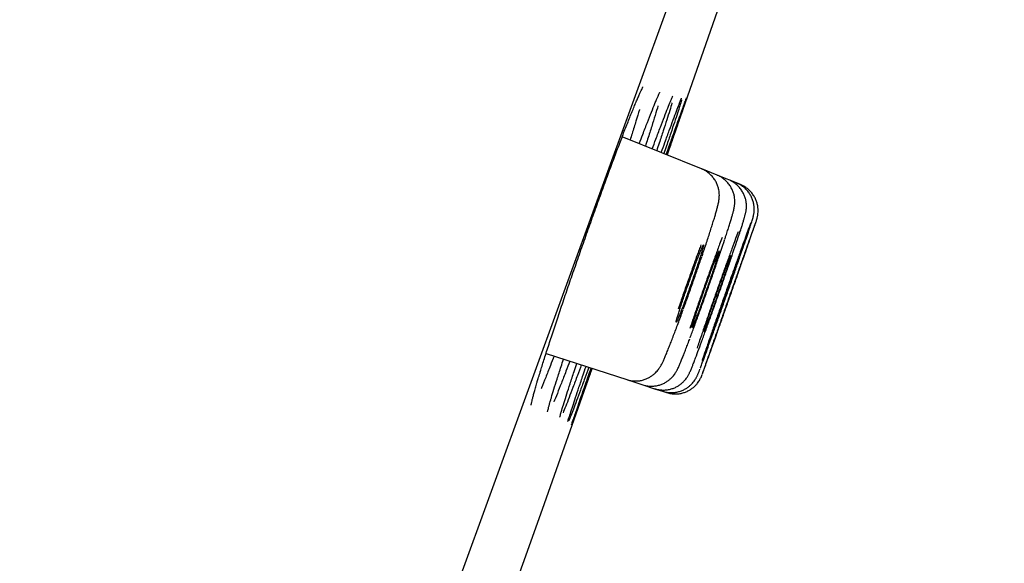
# Model space of a CAD drawing. Header units: millimetres. Extents: x 8 to 1095, y 12 to 2372.
# Tile 86 of 89: x 1043 to 1057, y 2263 to 2270. Entities that reach past the tile are written whole.
import ezdxf

# ---------------------------------------------------------------- set-up
doc = ezdxf.new("R2010")
doc.units = ezdxf.units.MM

msp = doc.modelspace()

# ---------------------------------------------------------------- linework, layer by layer
at = {"color": 7, "linetype": 'Continuous', "lineweight": 30}
for p, q in [((1064.775, 2303.877), (1029.462, 2206.854)), ((1053.104, 2268.199), (1051.983, 2268.652)), ((1053.324, 2268.11), (1053.107, 2268.198)), ((1053.489, 2268.044), (1053.324, 2268.11)), ((1053.598, 2267.999), (1053.489, 2268.044)), ((1053.653, 2267.977), (1053.598, 2267.999)), ((1050.907, 2265.592), (1052.046, 2265.222)), ((1052.046, 2265.222), (1052.272, 2265.149)), ((1052.272, 2265.149), (1052.441, 2265.094)), ((1052.441, 2265.094), (1052.553, 2265.057)), ((1052.553, 2265.057), (1052.609, 2265.039))]:
    msp.add_line(p, q, dxfattribs=at)
at = {"color": 7, "linetype": 'Continuous', "lineweight": 30, "flags": 128}
for points in [[(1052.619, 2268.395), (1053.328, 2270.425), (1054.393, 2273.497)], [(1049.745, 2260.286), (1050.854, 2263.394), (1051.558, 2265.381)]]:
    msp.add_lwpolyline(points, dxfattribs=at)
at = {"color": 7, "linetype": 'Continuous', "lineweight": 30}
msp.add_arc((1396.65, 2127.748), 395.3, 152.54464, 170.40141, dxfattribs=at)
for points, knots in [([(1052.128, 2269.02), (1052.133, 2269.032), (1052.149, 2269.07), (1052.172, 2269.128), (1052.199, 2269.191), (1052.223, 2269.244), (1052.242, 2269.288), (1052.258, 2269.32), (1052.268, 2269.341), (1052.275, 2269.353), (1052.276, 2269.355), (1052.276, 2269.355)], [0, 0, 0, 0, 0.060285, 0.197009, 0.332469, 0.466096, 0.597061, 0.723724, 0.830915, 0.925013, 1, 1, 1, 1]), ([(1052.224, 2268.555), (1052.241, 2268.599), (1052.282, 2268.708), (1052.34, 2268.858), (1052.397, 2269.004), (1052.44, 2269.111), (1052.46, 2269.158), (1052.468, 2269.175)], [0, 0, 0, 0, 0.1608554, 0.396557, 0.63301, 0.868712, 1, 1, 1, 1]), ([(1052.408, 2268.48), (1052.425, 2268.527), (1052.466, 2268.638), (1052.523, 2268.79), (1052.58, 2268.938), (1052.627, 2269.06), (1052.662, 2269.146), (1052.676, 2269.179), (1052.682, 2269.192)], [0, 0, 0, 0, 0.134312, 0.322446, 0.51118, 0.699315, 0.887468, 1, 1, 1, 1]), ([(1052.464, 2269.166), (1052.47, 2269.18), (1052.482, 2269.209), (1052.496, 2269.24), (1052.507, 2269.263), (1052.514, 2269.276), (1052.517, 2269.281), (1052.516, 2269.28), (1052.516, 2269.28)], [0, 0, 0, 0, 0.215436, 0.452371, 0.656497, 0.836939, 0.983932, 1, 1, 1, 1]), ([(1052.535, 2268.429), (1052.552, 2268.478), (1052.593, 2268.591), (1052.65, 2268.746), (1052.705, 2268.894), (1052.751, 2269.018), (1052.787, 2269.113), (1052.81, 2269.171), (1052.817, 2269.188), (1052.819, 2269.192)], [0, 0, 0, 0, 0.1217269, 0.2856949, 0.4501858, 0.6141538, 0.7781217, 0.9426124, 1, 1, 1, 1]), ([(1052.823, 2269.173), (1052.823, 2269.17), (1052.817, 2269.152), (1052.798, 2269.09), (1052.765, 2268.988), (1052.722, 2268.859), (1052.67, 2268.704), (1052.62, 2268.555), (1052.584, 2268.451), (1052.572, 2268.414)], [0, 0, 0, 0, 0.0366822, 0.2098352, 0.3835403, 0.5566934, 0.7298642, 0.9035871, 1, 1, 1, 1]), ([(1052.604, 2268.401), (1052.622, 2268.451), (1052.663, 2268.566), (1052.719, 2268.722), (1052.772, 2268.872), (1052.816, 2268.995), (1052.852, 2269.092), (1052.876, 2269.16), (1052.89, 2269.197), (1052.892, 2269.201), (1052.892, 2269.202)], [0, 0, 0, 0, 0.10679, 0.246723, 0.387102, 0.527036, 0.666962, 0.807334, 0.94726, 1, 1, 1, 1]), ([(1052.892, 2269.197), (1052.892, 2269.196), (1052.89, 2269.189), (1052.876, 2269.148), (1052.851, 2269.073), (1052.816, 2268.97), (1052.771, 2268.841), (1052.718, 2268.686), (1052.666, 2268.538), (1052.63, 2268.433), (1052.617, 2268.396)], [0, 0, 0, 0, 0.053267, 0.197364, 0.341464, 0.486024, 0.630124, 0.774232, 0.9188, 1, 1, 1, 1]), ([(1052.678, 2269.182), (1052.682, 2269.192), (1052.689, 2269.208), (1052.695, 2269.221), (1052.698, 2269.227), (1052.697, 2269.226), (1052.697, 2269.225)], [0, 0, 0, 0, 0.390041, 0.708391, 0.962712, 1, 1, 1, 1]), ([(1052.815, 2269.182), (1052.817, 2269.185), (1052.82, 2269.192), (1052.822, 2269.197), (1052.822, 2269.197), (1052.822, 2269.196)], [0, 0, 0, 0, 0.311866, 0.823455, 1, 1, 1, 1]), ([(1050.825, 2265.334), (1050.842, 2265.387), (1050.876, 2265.498), (1050.939, 2265.693), (1051.009, 2265.907), (1051.086, 2266.138), (1051.167, 2266.381), (1051.253, 2266.633), (1051.343, 2266.89), (1051.434, 2267.151), (1051.526, 2267.411), (1051.618, 2267.666), (1051.708, 2267.915), (1051.795, 2268.154), (1051.879, 2268.379), (1051.958, 2268.588), (1052.031, 2268.778), (1052.09, 2268.926), (1052.12, 2269.001), (1052.131, 2269.028)], [0, 0, 0, 0, 0.056132, 0.116861, 0.177397, 0.237934, 0.298665, 0.359202, 0.419715, 0.480421, 0.540933, 0.601415, 0.66209, 0.722572, 0.78304, 0.843701, 0.904169, 0.964646, 1, 1, 1, 1]), ([(1052.226, 2269.036), (1052.226, 2269.034), (1052.213, 2268.989), (1052.178, 2268.875), (1052.134, 2268.734), (1052.103, 2268.637), (1052.093, 2268.607)], [0, 0, 0, 0, 0.017409, 0.418566, 0.821003, 1, 1, 1, 1]), ([(1052.489, 2269.085), (1052.488, 2269.084), (1052.478, 2269.048), (1052.449, 2268.954), (1052.401, 2268.8), (1052.354, 2268.654), (1052.321, 2268.553), (1052.31, 2268.52)], [0, 0, 0, 0, 0.007767, 0.290996, 0.574261, 0.858429, 1, 1, 1, 1]), ([(1052.688, 2269.133), (1052.687, 2269.131), (1052.68, 2269.103), (1052.655, 2269.024), (1052.615, 2268.896), (1052.564, 2268.74), (1052.516, 2268.593), (1052.481, 2268.491), (1052.47, 2268.455)], [0, 0, 0, 0, 0.0222731, 0.2384874, 0.4540147, 0.6695692, 0.8858111, 1, 1, 1, 1]), ([(1053.111, 2266.968), (1053.117, 2266.985), (1053.134, 2267.035), (1053.16, 2267.113), (1053.189, 2267.202), (1053.217, 2267.286), (1053.242, 2267.365), (1053.265, 2267.438), (1053.286, 2267.505), (1053.304, 2267.565), (1053.319, 2267.62), (1053.333, 2267.67), (1053.342, 2267.709), (1053.348, 2267.743), (1053.352, 2267.768), (1053.355, 2267.795), (1053.356, 2267.826), (1053.354, 2267.863), (1053.348, 2267.906), (1053.335, 2267.953), (1053.316, 2268.002), (1053.288, 2268.05), (1053.253, 2268.095), (1053.211, 2268.136), (1053.164, 2268.17), (1053.127, 2268.191), (1053.106, 2268.198), (1053.104, 2268.198)], [0, 0, 0, 0, 0.031555, 0.088951, 0.146795, 0.205012, 0.263524, 0.322291, 0.381369, 0.440873, 0.501083, 0.564404, 0.636257, 0.669457, 0.69408, 0.716669, 0.738623, 0.760898, 0.785487, 0.812651, 0.841489, 0.871395, 0.902022, 0.933102, 0.964454, 0.995956, 1, 1, 1, 1]), ([(1053.433, 2267.206), (1053.438, 2267.222), (1053.452, 2267.265), (1053.473, 2267.328), (1053.494, 2267.396), (1053.513, 2267.456), (1053.53, 2267.51), (1053.544, 2267.559), (1053.554, 2267.597), (1053.562, 2267.627), (1053.567, 2267.652), (1053.57, 2267.676), (1053.573, 2267.7), (1053.575, 2267.731), (1053.574, 2267.767), (1053.569, 2267.81), (1053.557, 2267.858), (1053.538, 2267.907), (1053.512, 2267.955), (1053.478, 2268.001), (1053.437, 2268.042), (1053.39, 2268.077), (1053.351, 2268.1), (1053.328, 2268.108), (1053.323, 2268.109)], [0, 0, 0, 0, 0.042415, 0.115688, 0.189183, 0.26298, 0.337046, 0.413212, 0.494964, 0.547497, 0.590689, 0.618061, 0.643757, 0.668981, 0.695684, 0.726199, 0.760132, 0.796092, 0.833475, 0.871845, 0.910833, 0.950194, 0.989765, 1, 1, 1, 1]), ([(1053.639, 2267.283), (1053.642, 2267.291), (1053.652, 2267.323), (1053.668, 2267.37), (1053.685, 2267.425), (1053.7, 2267.472), (1053.712, 2267.514), (1053.721, 2267.545), (1053.727, 2267.571), (1053.731, 2267.591), (1053.735, 2267.612), (1053.738, 2267.638), (1053.739, 2267.67), (1053.738, 2267.709), (1053.731, 2267.754), (1053.718, 2267.803), (1053.697, 2267.852), (1053.669, 2267.9), (1053.633, 2267.945), (1053.591, 2267.985), (1053.542, 2268.018), (1053.508, 2268.037), (1053.489, 2268.043), (1053.488, 2268.043)], [0, 0, 0, 0, 0.030725, 0.114417, 0.198034, 0.282566, 0.370665, 0.467483, 0.513585, 0.547684, 0.57435, 0.600394, 0.627403, 0.659011, 0.695608, 0.735056, 0.776592, 0.819732, 0.863915, 0.908737, 0.953938, 0.999349, 1, 1, 1, 1]), ([(1053.806, 2267.428), (1053.809, 2267.435), (1053.816, 2267.457), (1053.824, 2267.483), (1053.83, 2267.505), (1053.835, 2267.523), (1053.839, 2267.537), (1053.842, 2267.556), (1053.846, 2267.579), (1053.849, 2267.609), (1053.849, 2267.647), (1053.845, 2267.691), (1053.834, 2267.738), (1053.817, 2267.788), (1053.791, 2267.836), (1053.759, 2267.883), (1053.719, 2267.925), (1053.673, 2267.961), (1053.632, 2267.986), (1053.606, 2267.995), (1053.598, 2267.998)], [0, 0, 0, 0, 0.063267, 0.185378, 0.289045, 0.335579, 0.373161, 0.404071, 0.43436, 0.46802, 0.51007, 0.558851, 0.611107, 0.66707, 0.725859, 0.786452, 0.848144, 0.910493, 0.973221, 1, 1, 1, 1]), ([(1053.879, 2267.466), (1053.879, 2267.468), (1053.882, 2267.475), (1053.884, 2267.482), (1053.887, 2267.493), (1053.89, 2267.504), (1053.894, 2267.52), (1053.899, 2267.542), (1053.902, 2267.571), (1053.904, 2267.609), (1053.902, 2267.654), (1053.893, 2267.703), (1053.877, 2267.752), (1053.854, 2267.801), (1053.823, 2267.848), (1053.785, 2267.892), (1053.741, 2267.929), (1053.697, 2267.958), (1053.666, 2267.971), (1053.653, 2267.976)], [0, 0, 0, 0, 0.040378, 0.129956, 0.172639, 0.202892, 0.229025, 0.259641, 0.301232, 0.351061, 0.416515, 0.484823, 0.554208, 0.628491, 0.705453, 0.784042, 0.863603, 0.943734, 1, 1, 1, 1]), ([(1053.086, 2265.382), (1053.086, 2265.384), (1053.094, 2265.404), (1053.119, 2265.469), (1053.159, 2265.579), (1053.208, 2265.714), (1053.264, 2265.868), (1053.324, 2266.037), (1053.388, 2266.217), (1053.453, 2266.402), (1053.518, 2266.586), (1053.581, 2266.766), (1053.639, 2266.935), (1053.693, 2267.089), (1053.739, 2267.224), (1053.775, 2267.333), (1053.797, 2267.397), (1053.803, 2267.417), (1053.803, 2267.418)], [0, 0, 0, 0, 0.007536, 0.078078, 0.148613, 0.219149, 0.289681, 0.360213, 0.430747, 0.50128, 0.571819, 0.642359, 0.712905, 0.783452, 0.854005, 0.924557, 0.995111, 1, 1, 1, 1]), ([(1053.118, 2265.305), (1053.119, 2265.308), (1053.122, 2265.318), (1053.14, 2265.367), (1053.17, 2265.45), (1053.21, 2265.562), (1053.258, 2265.696), (1053.313, 2265.851), (1053.373, 2266.02), (1053.436, 2266.199), (1053.501, 2266.384), (1053.566, 2266.568), (1053.629, 2266.747), (1053.688, 2266.916), (1053.742, 2267.07), (1053.788, 2267.203), (1053.827, 2267.314), (1053.855, 2267.396), (1053.872, 2267.444), (1053.875, 2267.454), (1053.875, 2267.456)], [0, 0, 0, 0, 0.019846, 0.079848, 0.139851, 0.199853, 0.259855, 0.319859, 0.379863, 0.439869, 0.499876, 0.559886, 0.619896, 0.679909, 0.739921, 0.799933, 0.859945, 0.919956, 0.979966, 1, 1, 1, 1]), ([(1053.801, 2267.437), (1053.795, 2267.421), (1053.781, 2267.384), (1053.747, 2267.293), (1053.703, 2267.174), (1053.652, 2267.031), (1053.594, 2266.87), (1053.532, 2266.697), (1053.467, 2266.514), (1053.402, 2266.329), (1053.338, 2266.146), (1053.276, 2265.969), (1053.227, 2265.826), (1053.188, 2265.713), (1053.169, 2265.657), (1053.159, 2265.629)], [0, 0, 0, 0, 0.064845, 0.147975, 0.231105, 0.314229, 0.397353, 0.480478, 0.563602, 0.646732, 0.729862, 0.813, 0.896138, 0.948069, 1, 1, 1, 1]), ([(1053.877, 2267.463), (1053.873, 2267.454), (1053.865, 2267.433), (1053.841, 2267.366), (1053.807, 2267.271), (1053.764, 2267.15), (1053.713, 2267.007), (1053.656, 2266.847), (1053.595, 2266.674), (1053.531, 2266.492), (1053.465, 2266.307), (1053.401, 2266.123), (1053.339, 2265.948), (1053.289, 2265.805), (1053.25, 2265.692), (1053.23, 2265.636), (1053.221, 2265.608)], [0, 0, 0, 0, 0.070806, 0.146659, 0.22251, 0.298361, 0.374214, 0.450066, 0.525922, 0.601778, 0.677638, 0.753498, 0.829362, 0.905225, 0.952613, 1, 1, 1, 1]), ([(1053.396, 2267.23), (1053.384, 2267.199), (1053.355, 2267.121), (1053.301, 2266.975), (1053.238, 2266.801), (1053.172, 2266.617), (1053.106, 2266.43), (1053.042, 2266.245), (1052.985, 2266.08), (1052.953, 2265.984), (1052.939, 2265.942)], [0, 0, 0, 0, 0.0892097, 0.2237367, 0.3582327, 0.4927287, 0.6272211, 0.7617136, 0.8962314, 1, 1, 1, 1]), ([(1053.011, 2265.508), (1053.011, 2265.508), (1053.022, 2265.537), (1053.053, 2265.618), (1053.102, 2265.75), (1053.159, 2265.906), (1053.22, 2266.076), (1053.285, 2266.256), (1053.35, 2266.441), (1053.415, 2266.627), (1053.478, 2266.807), (1053.536, 2266.977), (1053.588, 2267.13), (1053.621, 2267.23), (1053.635, 2267.271), (1053.636, 2267.275)], [0, 0, 0, 0, 0.001043, 0.090953, 0.180863, 0.270759, 0.360654, 0.450545, 0.540436, 0.630333, 0.720231, 0.810144, 0.900057, 0.989988, 1, 1, 1, 1]), ([(1053.621, 2267.308), (1053.61, 2267.278), (1053.584, 2267.209), (1053.534, 2267.074), (1053.476, 2266.914), (1053.413, 2266.739), (1053.348, 2266.556), (1053.282, 2266.37), (1053.218, 2266.186), (1053.157, 2266.009), (1053.108, 2265.865), (1053.069, 2265.752), (1053.05, 2265.695), (1053.041, 2265.667)], [0, 0, 0, 0, 0.078439, 0.178076, 0.277714, 0.377342, 0.476971, 0.576603, 0.676235, 0.775881, 0.875528, 0.937764, 1, 1, 1, 1]), ([(1053.072, 2266.915), (1053.079, 2266.938), (1053.094, 2266.985), (1053.111, 2267.04), (1053.124, 2267.084), (1053.131, 2267.112), (1053.132, 2267.126), (1053.128, 2267.124), (1053.119, 2267.106), (1053.104, 2267.074), (1053.085, 2267.027), (1053.062, 2266.968), (1053.035, 2266.897), (1053.006, 2266.818), (1052.974, 2266.731), (1052.942, 2266.641), (1052.909, 2266.548), (1052.877, 2266.457), (1052.847, 2266.369), (1052.82, 2266.287), (1052.795, 2266.213), (1052.776, 2266.15), (1052.76, 2266.098), (1052.75, 2266.06), (1052.745, 2266.037), (1052.745, 2266.029), (1052.751, 2266.037), (1052.762, 2266.061), (1052.779, 2266.099), (1052.8, 2266.15), (1052.824, 2266.214), (1052.852, 2266.288), (1052.883, 2266.37), (1052.915, 2266.458), (1052.947, 2266.55), (1052.98, 2266.642), (1053.011, 2266.733), (1053.043, 2266.827), (1053.062, 2266.884), (1053.072, 2266.915)], [0, 0, 0, 0, 0.02648, 0.053728, 0.080208, 0.107456, 0.13394, 0.161193, 0.187675, 0.214925, 0.241396, 0.268636, 0.295093, 0.322318, 0.348765, 0.375978, 0.402422, 0.429631, 0.45608, 0.483296, 0.509757, 0.536985, 0.563459, 0.590701, 0.617184, 0.644436, 0.670919, 0.698171, 0.724646, 0.75189, 0.778352, 0.805581, 0.832031, 0.859247, 0.88569, 0.9129, 0.939347, 0.966559, 1, 1, 1, 1]), ([(1053.096, 2267.126), (1053.088, 2267.102), (1053.059, 2267.025), (1053.006, 2266.88), (1052.94, 2266.695), (1052.874, 2266.507), (1052.817, 2266.346), (1052.786, 2266.253), (1052.774, 2266.218)], [0, 0, 0, 0, 0.086821, 0.286113, 0.485406, 0.684674, 0.883942, 1, 1, 1, 1]), ([(1052.942, 2265.811), (1052.942, 2265.811), (1052.959, 2265.857), (1052.999, 2265.966), (1053.061, 2266.135), (1053.126, 2266.317), (1053.192, 2266.503), (1053.257, 2266.689), (1053.32, 2266.871), (1053.377, 2267.039), (1053.414, 2267.149), (1053.429, 2267.195), (1053.429, 2267.196)], [0, 0, 0, 0, 0.001424, 0.125942, 0.250459, 0.374955, 0.49945, 0.623952, 0.748453, 0.872984, 0.997516, 1, 1, 1, 1]), ([(1052.848, 2266.219), (1052.869, 2266.279), (1052.913, 2266.399), (1052.98, 2266.588), (1053.045, 2266.776), (1053.086, 2266.896), (1053.107, 2266.956)], [0, 0, 0, 0, 0.250001, 0.500003, 0.750001, 1, 1, 1, 1]), ([(1053.291, 2266.834), (1053.298, 2266.857), (1053.313, 2266.903), (1053.331, 2266.957), (1053.344, 2267), (1053.351, 2267.028), (1053.353, 2267.041), (1053.35, 2267.038), (1053.341, 2267.021), (1053.327, 2266.988), (1053.309, 2266.941), (1053.286, 2266.882), (1053.259, 2266.812), (1053.231, 2266.733), (1053.199, 2266.647), (1053.167, 2266.557), (1053.135, 2266.465), (1053.103, 2266.375), (1053.073, 2266.287), (1053.046, 2266.206), (1053.021, 2266.132), (1053.001, 2266.07), (1052.985, 2266.019), (1052.975, 2265.982), (1052.969, 2265.96), (1052.969, 2265.952), (1052.974, 2265.961), (1052.985, 2265.984), (1053.001, 2266.022), (1053.021, 2266.074), (1053.045, 2266.138), (1053.073, 2266.211), (1053.103, 2266.293), (1053.134, 2266.381), (1053.167, 2266.472), (1053.199, 2266.563), (1053.23, 2266.653), (1053.262, 2266.746), (1053.281, 2266.803), (1053.291, 2266.834)], [0, 0, 0, 0, 0.026475, 0.053719, 0.080194, 0.107437, 0.133915, 0.16116, 0.187634, 0.214876, 0.241342, 0.268577, 0.295034, 0.32226, 0.348711, 0.37593, 0.402381, 0.429599, 0.456054, 0.483277, 0.509742, 0.536973, 0.563446, 0.590686, 0.617163, 0.644408, 0.670883, 0.698127, 0.724596, 0.751833, 0.778293, 0.805521, 0.831974, 0.859195, 0.885645, 0.912862, 0.939316, 0.966537, 1, 1, 1, 1]), ([(1053.455, 2266.774), (1053.462, 2266.796), (1053.477, 2266.842), (1053.495, 2266.896), (1053.508, 2266.938), (1053.516, 2266.965), (1053.519, 2266.977), (1053.516, 2266.974), (1053.508, 2266.956), (1053.495, 2266.923), (1053.476, 2266.876), (1053.454, 2266.817), (1053.428, 2266.747), (1053.4, 2266.668), (1053.369, 2266.582), (1053.337, 2266.493), (1053.305, 2266.401), (1053.273, 2266.311), (1053.243, 2266.224), (1053.216, 2266.144), (1053.191, 2266.071), (1053.171, 2266.01), (1053.155, 2265.959), (1053.144, 2265.923), (1053.138, 2265.901), (1053.137, 2265.895), (1053.142, 2265.903), (1053.152, 2265.927), (1053.167, 2265.966), (1053.187, 2266.017), (1053.21, 2266.081), (1053.237, 2266.154), (1053.267, 2266.237), (1053.298, 2266.323), (1053.33, 2266.414), (1053.362, 2266.505), (1053.393, 2266.595), (1053.425, 2266.687), (1053.444, 2266.743), (1053.455, 2266.774)], [0, 0, 0, 0, 0.026471, 0.05371, 0.080182, 0.107421, 0.133892, 0.161131, 0.187599, 0.214835, 0.241299, 0.268529, 0.294988, 0.322214, 0.34867, 0.375893, 0.40235, 0.429574, 0.456035, 0.483264, 0.50973, 0.536964, 0.563434, 0.590672, 0.617144, 0.644383, 0.670853, 0.69809, 0.724555, 0.751787, 0.778247, 0.805474, 0.831931, 0.859154, 0.885611, 0.912834, 0.939294, 0.966521, 1, 1, 1, 1]), ([(1053.628, 2266.932), (1053.627, 2266.931), (1053.627, 2266.931), (1053.619, 2266.914), (1053.607, 2266.881), (1053.59, 2266.834), (1053.568, 2266.776), (1053.543, 2266.706), (1053.515, 2266.627), (1053.484, 2266.542), (1053.453, 2266.453), (1053.42, 2266.362), (1053.389, 2266.272), (1053.359, 2266.185), (1053.331, 2266.105), (1053.306, 2266.033), (1053.285, 2265.971), (1053.269, 2265.921), (1053.257, 2265.885), (1053.25, 2265.863), (1053.25, 2265.86), (1053.25, 2265.859)], [0, 0, 0, 0, 0.038571, 0.091492, 0.145947, 0.198862, 0.253311, 0.306223, 0.360669, 0.41358, 0.468026, 0.520941, 0.575391, 0.628311, 0.682766, 0.735692, 0.790152, 0.843079, 0.897542, 0.950468, 1, 1, 1, 1]), ([(1053.683, 2266.91), (1053.683, 2266.91), (1053.682, 2266.91), (1053.676, 2266.892), (1053.664, 2266.86), (1053.647, 2266.813), (1053.626, 2266.754), (1053.601, 2266.684), (1053.574, 2266.606), (1053.543, 2266.52), (1053.512, 2266.432), (1053.48, 2266.34), (1053.449, 2266.251), (1053.418, 2266.164), (1053.39, 2266.085), (1053.365, 2266.012), (1053.344, 2265.951), (1053.326, 2265.901), (1053.314, 2265.865), (1053.307, 2265.843), (1053.306, 2265.841), (1053.306, 2265.84)], [0, 0, 0, 0, 0.03827, 0.09119, 0.145645, 0.198564, 0.253017, 0.305937, 0.360391, 0.413314, 0.46777, 0.520695, 0.575155, 0.628083, 0.682545, 0.735473, 0.789936, 0.842863, 0.897325, 0.950248, 1, 1, 1, 1]), ([(1052.047, 2265.224), (1052.055, 2265.221), (1052.081, 2265.211), (1052.129, 2265.204), (1052.187, 2265.202), (1052.243, 2265.208), (1052.295, 2265.221), (1052.342, 2265.24), (1052.384, 2265.264), (1052.421, 2265.29), (1052.452, 2265.316), (1052.476, 2265.343), (1052.495, 2265.367), (1052.511, 2265.389), (1052.524, 2265.409), (1052.536, 2265.431), (1052.549, 2265.457), (1052.565, 2265.49), (1052.585, 2265.534), (1052.607, 2265.587), (1052.632, 2265.648), (1052.659, 2265.716), (1052.687, 2265.789), (1052.717, 2265.867), (1052.748, 2265.949), (1052.781, 2266.036), (1052.812, 2266.122), (1052.834, 2266.18), (1052.843, 2266.207)], [0, 0, 0, 0, 0.0129924, 0.0448055, 0.0752307, 0.1044186, 0.1324384, 0.159298, 0.184934, 0.209176, 0.2317328, 0.2524511, 0.2719132, 0.2915808, 0.3129568, 0.3384154, 0.3720323, 0.4246084, 0.4869277, 0.5462155, 0.6089453, 0.6690626, 0.7277324, 0.785278, 0.8417651, 0.8971614, 0.9530024, 1, 1, 1, 1]), ([(1052.272, 2265.15), (1052.285, 2265.146), (1052.317, 2265.136), (1052.37, 2265.129), (1052.428, 2265.13), (1052.482, 2265.138), (1052.533, 2265.153), (1052.579, 2265.173), (1052.62, 2265.197), (1052.655, 2265.224), (1052.684, 2265.251), (1052.707, 2265.277), (1052.725, 2265.301), (1052.739, 2265.322), (1052.75, 2265.341), (1052.76, 2265.36), (1052.771, 2265.382), (1052.785, 2265.411), (1052.802, 2265.45), (1052.822, 2265.5), (1052.845, 2265.556), (1052.87, 2265.621), (1052.897, 2265.691), (1052.919, 2265.751), (1052.934, 2265.788), (1052.937, 2265.799)], [0, 0, 0, 0, 0.0273483, 0.0669597, 0.1048697, 0.1412339, 0.1761147, 0.2095002, 0.2412898, 0.2712384, 0.2988916, 0.3238534, 0.3466874, 0.3692219, 0.3935475, 0.4222953, 0.4600987, 0.5177571, 0.5979766, 0.6722151, 0.750887, 0.8262786, 0.9000077, 0.9724722, 1, 1, 1, 1]), ([(1051.02, 2265.556), (1051.002, 2265.51), (1050.959, 2265.399), (1050.901, 2265.251), (1050.858, 2265.144), (1050.84, 2265.101), (1050.838, 2265.098)], [0, 0, 0, 0, 0.256362, 0.613201, 0.968907, 1, 1, 1, 1]), ([(1053.159, 2265.629), (1053.144, 2265.585), (1053.127, 2265.533), (1053.114, 2265.496), (1053.112, 2265.49)], [0, 0, 0, 0, 0.832739, 1, 1, 1, 1]), ([(1053.221, 2265.608), (1053.206, 2265.567), (1053.177, 2265.484), (1053.145, 2265.391), (1053.123, 2265.325), (1053.116, 2265.306), (1053.114, 2265.297)], [0, 0, 0, 0, 0.2571984, 0.5143967, 0.7715957, 1, 1, 1, 1]), ([(1051.242, 2265.483), (1051.224, 2265.435), (1051.181, 2265.322), (1051.122, 2265.169), (1051.065, 2265.025), (1051.031, 2264.939), (1051.017, 2264.908), (1051.017, 2264.908)], [0, 0, 0, 0, 0.200051, 0.466848, 0.732798, 0.998798, 1, 1, 1, 1]), ([(1051.063, 2265.23), (1051.081, 2265.287), (1051.108, 2265.374), (1051.142, 2265.476), (1051.154, 2265.512)], [0, 0, 0, 0, 0.649847, 1, 1, 1, 1]), ([(1051.405, 2265.43), (1051.387, 2265.38), (1051.344, 2265.265), (1051.286, 2265.11), (1051.23, 2264.963), (1051.184, 2264.846), (1051.156, 2264.776), (1051.147, 2264.754), (1051.147, 2264.754)], [0, 0, 0, 0, 0.162749, 0.372254, 0.581092, 0.789943, 0.999459, 1, 1, 1, 1]), ([(1051.51, 2265.396), (1051.491, 2265.344), (1051.449, 2265.227), (1051.391, 2265.07), (1051.337, 2264.923), (1051.291, 2264.801), (1051.256, 2264.709), (1051.235, 2264.656), (1051.229, 2264.643), (1051.229, 2264.642)], [0, 0, 0, 0, 0.136736, 0.307476, 0.477673, 0.647866, 0.818602, 0.988794, 1, 1, 1, 1]), ([(1051.247, 2265.163), (1051.265, 2265.219), (1051.294, 2265.308), (1051.329, 2265.413), (1051.342, 2265.451)], [0, 0, 0, 0, 0.635427, 1, 1, 1, 1]), ([(1051.372, 2265.115), (1051.391, 2265.171), (1051.422, 2265.262), (1051.458, 2265.368), (1051.472, 2265.409)], [0, 0, 0, 0, 0.622812, 1, 1, 1, 1]), ([(1052.441, 2265.095), (1052.459, 2265.09), (1052.495, 2265.079), (1052.553, 2265.074), (1052.609, 2265.076), (1052.663, 2265.086), (1052.713, 2265.102), (1052.758, 2265.123), (1052.798, 2265.149), (1052.832, 2265.176), (1052.86, 2265.204), (1052.882, 2265.23), (1052.898, 2265.253), (1052.911, 2265.273), (1052.921, 2265.29), (1052.929, 2265.307), (1052.937, 2265.324), (1052.949, 2265.351), (1052.964, 2265.385), (1052.983, 2265.435), (1052.997, 2265.47), (1053.006, 2265.493), (1053.007, 2265.495)], [0, 0, 0, 0, 0.048977, 0.101456, 0.151703, 0.19989, 0.246076, 0.290223, 0.332187, 0.371637, 0.407908, 0.440117, 0.468463, 0.495214, 0.523576, 0.556404, 0.599061, 0.661889, 0.789064, 0.886787, 0.990433, 1, 1, 1, 1]), ([(1050.783, 2265.194), (1050.789, 2265.214), (1050.803, 2265.26), (1050.819, 2265.312), (1050.828, 2265.341)], [0, 0, 0, 0, 0.442406, 1, 1, 1, 1]), ([(1051.556, 2265.381), (1051.537, 2265.328), (1051.495, 2265.21), (1051.438, 2265.051), (1051.386, 2264.904), (1051.342, 2264.782), (1051.307, 2264.686), (1051.283, 2264.621), (1051.27, 2264.587), (1051.269, 2264.584), (1051.269, 2264.584)], [0, 0, 0, 0, 0.117114, 0.260439, 0.403309, 0.54617, 0.689486, 0.832348, 0.975205, 1, 1, 1, 1]), ([(1051.441, 2265.09), (1051.46, 2265.146), (1051.492, 2265.237), (1051.529, 2265.345), (1051.543, 2265.386)], [0, 0, 0, 0, 0.618426, 1, 1, 1, 1]), ([(1052.553, 2265.058), (1052.554, 2265.058), (1052.573, 2265.05), (1052.613, 2265.043), (1052.672, 2265.037), (1052.729, 2265.04), (1052.782, 2265.051), (1052.831, 2265.068), (1052.875, 2265.09), (1052.915, 2265.115), (1052.948, 2265.143), (1052.976, 2265.172), (1052.998, 2265.199), (1053.015, 2265.223), (1053.026, 2265.242), (1053.035, 2265.258), (1053.041, 2265.272), (1053.047, 2265.285), (1053.054, 2265.3), (1053.063, 2265.322), (1053.072, 2265.346), (1053.08, 2265.366), (1053.082, 2265.372)], [0, 0, 0, 0, 0.000823, 0.06623, 0.128619, 0.188363, 0.245645, 0.300518, 0.352931, 0.402722, 0.449562, 0.492796, 0.531154, 0.563475, 0.591323, 0.618619, 0.649107, 0.687253, 0.741249, 0.83168, 0.949526, 1, 1, 1, 1]), ([(1052.61, 2265.041), (1052.621, 2265.037), (1052.65, 2265.027), (1052.701, 2265.02), (1052.759, 2265.019), (1052.813, 2265.027), (1052.865, 2265.041), (1052.911, 2265.061), (1052.953, 2265.085), (1052.99, 2265.112), (1053.021, 2265.141), (1053.046, 2265.17), (1053.067, 2265.198), (1053.081, 2265.222), (1053.091, 2265.241), (1053.097, 2265.254), (1053.102, 2265.264), (1053.105, 2265.272), (1053.108, 2265.281), (1053.111, 2265.287), (1053.113, 2265.293), (1053.114, 2265.295)], [0, 0, 0, 0, 0.04534, 0.125937, 0.202997, 0.276851, 0.347635, 0.415346, 0.479859, 0.540925, 0.598136, 0.650829, 0.697763, 0.736423, 0.76548, 0.789577, 0.813992, 0.844991, 0.88893, 0.96131, 1, 1, 1, 1]), ([(1050.747, 2265.069), (1050.75, 2265.081), (1050.76, 2265.114), (1050.772, 2265.155), (1050.781, 2265.188), (1050.783, 2265.194)], [0, 0, 0, 0, 0.30553, 0.874185, 1, 1, 1, 1]), ([(1050.982, 2264.97), (1050.993, 2265.007), (1051.016, 2265.083), (1051.047, 2265.18), (1051.063, 2265.23)], [0, 0, 0, 0, 0.484996, 1, 1, 1, 1]), ([(1051.114, 2264.74), (1051.119, 2264.756), (1051.13, 2264.797), (1051.159, 2264.891), (1051.198, 2265.015), (1051.231, 2265.114), (1051.247, 2265.163)], [0, 0, 0, 0, 0.187059, 0.469809, 0.734905, 1, 1, 1, 1]), ([(1051.218, 2264.64), (1051.22, 2264.648), (1051.227, 2264.672), (1051.249, 2264.741), (1051.282, 2264.843), (1051.323, 2264.967), (1051.356, 2265.066), (1051.372, 2265.115)], [0, 0, 0, 0, 0.123886, 0.350539, 0.576472, 0.788236, 1, 1, 1, 1]), ([(1050.696, 2264.862), (1050.696, 2264.863), (1050.696, 2264.863), (1050.697, 2264.874), (1050.701, 2264.892), (1050.708, 2264.921), (1050.717, 2264.96), (1050.73, 2265.009), (1050.741, 2265.049), (1050.747, 2265.069)], [0, 0, 0, 0, 0.0813978, 0.1955067, 0.3305076, 0.4831184, 0.6481816, 0.8208545, 1, 1, 1, 1]), ([(1050.973, 2264.936), (1050.976, 2264.949), (1050.98, 2264.962), (1050.985, 2264.978), (1050.985, 2264.979)], [0, 0, 0, 0, 0.959947, 1, 1, 1, 1]), ([(1051.267, 2264.583), (1051.268, 2264.586), (1051.27, 2264.594), (1051.286, 2264.64), (1051.312, 2264.717), (1051.347, 2264.819), (1051.389, 2264.943), (1051.424, 2265.041), (1051.441, 2265.09)], [0, 0, 0, 0, 0.113277, 0.295078, 0.477459, 0.65926, 0.82963, 1, 1, 1, 1]), ([(1050.928, 2264.766), (1050.928, 2264.766), (1050.928, 2264.766), (1050.929, 2264.773), (1050.933, 2264.789), (1050.939, 2264.814), (1050.948, 2264.85), (1050.959, 2264.89), (1050.969, 2264.922), (1050.973, 2264.936)], [0, 0, 0, 0, 0.055518, 0.174218, 0.318227, 0.484382, 0.666397, 0.857984, 1, 1, 1, 1]), ([(1051.102, 2264.691), (1051.102, 2264.691), (1051.102, 2264.692), (1051.104, 2264.702), (1051.109, 2264.72), (1051.114, 2264.739), (1051.117, 2264.749)], [0, 0, 0, 0, 0.1692726, 0.4015387, 0.682569, 1, 1, 1, 1]), ([(1051.216, 2264.633), (1051.216, 2264.633), (1051.216, 2264.633), (1051.217, 2264.638), (1051.22, 2264.646), (1051.221, 2264.65)], [0, 0, 0, 0, 0.181439, 0.597261, 1, 1, 1, 1])]:
    msp.add_open_spline(points, degree=3, knots=knots, dxfattribs=at)

doc.saveas('drawing.dxf')
